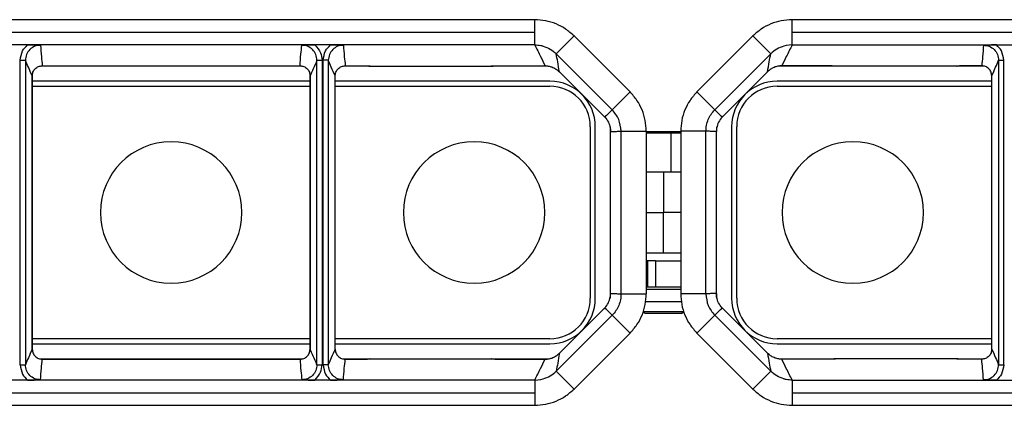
# Model space of a CAD drawing. Header units: millimetres. Extents: x -724 to 2929, y 427 to 799.
# Tile 18 of 51: x 42 to 140, y 761 to 799. Entities that reach past the tile are written whole.
import ezdxf

# ---------------------------------------------------------------- set-up
doc = ezdxf.new("R2010")
doc.units = ezdxf.units.MM

# ---------------------------------------------------------------- blocks, each defined once
blk = doc.blocks.new('Drawing View1')
at = {"color": 7, "linetype": 'Continuous', "lineweight": 25}
for p, q in [((118.071, 31.037), (16.058, 31.037)), ((118.071, 29.787), (118.071, 31.037)), ((245.571, 31.037), (143.558, 31.037)), ((143.558, 29.787), (143.558, 31.037)), ((16.058, 29.787), (118.071, 29.787)), ((118.071, 28.539), (118.071, 29.787)), ((120.192, 27.658), (121.959, 29.426)), ((121.959, 29.426), (127.5, 23.886)), ((139.669, 29.426), (134.129, 23.886)), ((141.437, 27.658), (139.669, 29.426)), ((143.558, 28.539), (143.558, 29.787)), ((143.558, 29.787), (245.571, 29.787)), ((67.831, 28.539), (66.298, 28.539)), ((96.298, 28.539), (67.831, 28.539)), ((97.831, 28.539), (96.298, 28.539)), ((118.071, 28.539), (97.831, 28.539)), ((142.969, 28.481), (142.732, 28.423)), ((143.558, 28.539), (142.969, 28.481)), ((143.558, 28.539), (163.798, 28.539)), ((163.798, 28.539), (165.331, 28.539)), ((125.732, 22.118), (120.194, 27.656)), ((135.897, 22.118), (141.435, 27.656)), ((67.125, -3.127), (67.125, 27.013)), ((67.125, 27.013), (67.625, 27.013)), ((67.625, 27.013), (67.625, -3.127)), ((94.962, 26.443), (69.166, 26.443)), ((69.305, 26.47), (94.824, 26.47)), ((69.305, 26.47), (94.824, 26.47)), ((69.305, 26.47), (69.305, 26.47)), ((82.064, 26.443), (82.064, 26.47)), ((94.824, 26.47), (94.824, 26.47)), ((96.504, 27.013), (97.004, 27.013)), ((96.504, -3.127), (96.504, 27.013)), ((97.004, 27.013), (97.004, -3.127)), ((97.125, -3.127), (97.125, 27.013)), ((97.625, 27.013), (97.125, 27.013)), ((97.625, 27.013), (97.625, -3.127)), ((101.732, 26.443), (99.166, 26.443)), ((99.305, 26.47), (100.402, 26.47)), ((99.305, 26.47), (100.402, 26.47)), ((99.305, 26.47), (99.305, 26.47)), ((100.402, 26.47), (100.402, 26.47)), ((101.726, 26.446), (101.732, 26.443)), ((101.754, 26.443), (113.765, 26.443)), ((113.782, 26.443), (113.815, 26.45)), ((119.37, 26.443), (113.789, 26.443)), ((115.117, 26.47), (119.092, 26.47)), ((115.117, 26.47), (119.092, 26.47)), ((115.117, 26.47), (115.117, 26.47)), ((119.092, 26.47), (119.092, 26.47)), ((147.84, 26.443), (142.259, 26.443)), ((142.537, 26.47), (146.512, 26.47)), ((146.512, 26.47), (142.537, 26.47)), ((142.537, 26.47), (142.537, 26.47)), ((146.512, 26.47), (146.512, 26.47)), ((159.875, 26.443), (147.864, 26.443)), ((159.902, 26.446), (159.896, 26.443)), ((162.463, 26.443), (159.897, 26.443)), ((161.227, 26.47), (162.324, 26.47)), ((162.324, 26.47), (161.227, 26.47)), ((161.227, 26.47), (161.227, 26.47)), ((162.324, 26.47), (162.324, 26.47)), ((164.004, 27.013), (164.504, 27.013)), ((164.004, 27.013), (164.004, -3.127)), ((164.504, -3.127), (164.504, 27.013)), ((68.306, -1.583), (68.306, 25.469)), ((68.306, 25.469), (68.306, 25.469)), ((68.306, 25.469), (68.306, -1.583)), ((95.823, 25.469), (95.823, -1.583)), ((95.823, 25.469), (95.823, 25.469)), ((95.825, 25.469), (95.823, 25.469)), ((95.823, -1.583), (95.823, 25.469)), ((98.306, -1.583), (98.306, 25.469)), ((120.507, 25.883), (124.992, 21.398)), ((120.507, 25.883), (124.992, 21.398)), ((120.507, 25.883), (120.507, 25.883)), ((136.637, 21.398), (141.122, 25.883)), ((141.122, 25.883), (136.637, 21.398)), ((141.122, 25.883), (141.122, 25.883)), ((163.323, -1.583), (163.323, 25.469)), ((95.823, 24.943), (68.306, 24.943)), ((68.306, 24.443), (95.823, 24.443)), ((119.564, 24.943), (98.306, 24.943)), ((98.306, 24.443), (119.564, 24.443)), ((163.323, 24.943), (142.064, 24.943)), ((142.064, 24.443), (163.323, 24.443)), ((125.733, 22.119), (127.5, 23.886)), ((135.895, 22.119), (134.129, 23.886)), ((125.732, 22.118), (125.733, 22.119)), ((135.897, 22.118), (135.895, 22.119)), ((124.992, 21.398), (124.992, 21.398)), ((136.637, 21.398), (136.637, 21.398)), ((123.564, 20.443), (123.564, 3.443)), ((124.064, 3.443), (124.064, 20.443)), ((125.564, 19.979), (125.564, 20.443)), ((125.564, 3.907), (125.564, 19.979)), ((126.61, 3.887), (126.61, 19.998)), ((126.61, 19.998), (126.612, 19.998)), ((126.612, 19.998), (129.11, 19.998)), ((129.11, 19.998), (129.11, 3.887)), ((131.511, 19.943), (129.11, 19.943)), ((131.538, 19.809), (129.11, 19.809)), ((131.538, 19.809), (131.511, 19.943)), ((132.519, 19.943), (131.511, 19.943)), ((131.538, 19.809), (131.538, 15.943)), ((132.519, 19.809), (131.538, 19.809)), ((135.017, 19.998), (132.519, 19.998)), ((132.519, 19.998), (132.519, 3.887)), ((135.019, 19.998), (135.017, 19.998)), ((135.019, 3.887), (135.019, 19.998)), ((136.064, 20.443), (136.064, 19.979)), ((136.064, 3.907), (136.064, 19.979)), ((137.564, 20.443), (137.564, 3.443)), ((138.064, 3.443), (138.064, 20.443)), ((130.814, 15.943), (129.11, 15.943)), ((130.814, 15.943), (130.814, 11.943)), ((132.519, 15.943), (130.814, 15.943)), ((129.11, 11.943), (130.814, 11.943)), ((130.814, 7.943), (130.814, 11.943)), ((132.519, 11.943), (130.814, 11.943)), ((129.11, 7.943), (130.814, 7.943)), ((130.814, 7.943), (132.519, 7.943)), ((129.277, 7.143), (129.11, 7.143)), ((129.277, 4.583), (129.277, 7.143)), ((130.031, 7.143), (129.277, 7.143)), ((130.031, 7.143), (130.031, 4.583)), ((130.031, 7.143), (132.519, 7.143)), ((125.564, 3.443), (125.564, 3.907)), ((129.11, 4.583), (129.277, 4.583)), ((129.11, 4.343), (132.519, 4.343)), ((129.277, 4.583), (130.031, 4.583)), ((130.031, 4.583), (131.394, 4.583)), ((131.394, 4.583), (132.519, 4.583)), ((136.064, 3.907), (136.064, 3.443)), ((126.61, 3.887), (126.612, 3.887)), ((126.612, 3.887), (129.11, 3.887)), ((129.002, 3.143), (132.621, 3.143)), ((135.017, 3.887), (132.519, 3.887)), ((135.019, 3.887), (135.017, 3.887)), ((124.992, 2.488), (120.507, -1.998)), ((120.507, -1.998), (124.992, 2.487)), ((124.992, 2.487), (124.992, 2.488)), ((128.814, 2.143), (129.014, 1.943)), ((128.814, 2.143), (132.814, 2.143)), ((132.614, 1.943), (132.814, 2.143)), ((141.122, -1.998), (136.637, 2.488)), ((136.637, 2.487), (136.637, 2.488)), ((141.122, -1.998), (136.637, 2.487)), ((125.732, 1.768), (120.194, -3.771)), ((125.732, 1.768), (125.733, 1.767)), ((125.733, 1.767), (127.5, 0)), ((132.614, 1.943), (129.014, 1.943)), ((135.895, 1.767), (134.129, 0)), ((135.897, 1.768), (135.895, 1.767)), ((135.897, 1.768), (141.435, -3.771)), ((95.823, -0.557), (68.306, -0.557)), ((119.564, -0.557), (98.306, -0.557)), ((121.959, -5.541), (127.5, 0)), ((139.669, -5.541), (134.129, 0)), ((163.323, -0.557), (142.064, -0.557)), ((68.306, -1.057), (95.823, -1.057)), ((68.306, -1.583), (68.306, -1.583)), ((95.823, -1.583), (95.823, -1.583)), ((95.825, -1.583), (95.823, -1.583)), ((98.306, -1.057), (119.564, -1.057)), ((142.064, -1.057), (163.323, -1.057)), ((69.166, -2.557), (94.962, -2.557)), ((94.824, -2.584), (69.305, -2.584)), ((69.305, -2.585), (69.305, -2.584)), ((69.305, -2.585), (94.824, -2.585)), ((82.064, -2.584), (82.064, -2.557)), ((94.824, -2.585), (94.824, -2.584)), ((99.166, -2.557), (101.732, -2.557)), ((100.402, -2.584), (99.305, -2.584)), ((99.305, -2.584), (99.305, -2.585)), ((99.305, -2.585), (100.402, -2.585)), ((100.402, -2.584), (100.402, -2.585)), ((101.726, -2.56), (101.732, -2.557)), ((101.754, -2.557), (113.765, -2.557)), ((113.789, -2.557), (119.37, -2.557)), ((119.092, -2.584), (115.117, -2.584)), ((115.117, -2.585), (115.117, -2.584)), ((115.117, -2.585), (119.092, -2.585)), ((119.092, -2.585), (119.092, -2.584)), ((120.507, -1.998), (120.507, -1.998)), ((141.122, -1.998), (141.122, -1.998)), ((142.259, -2.557), (147.84, -2.557)), ((146.512, -2.584), (142.537, -2.584)), ((142.537, -2.585), (142.537, -2.584)), ((146.512, -2.585), (142.537, -2.585)), ((146.512, -2.585), (146.512, -2.584)), ((147.847, -2.557), (147.814, -2.565)), ((159.875, -2.557), (147.864, -2.557)), ((159.903, -2.56), (159.896, -2.557)), ((159.897, -2.557), (162.463, -2.557)), ((162.324, -2.584), (161.227, -2.584)), ((161.227, -2.584), (161.227, -2.585)), ((162.324, -2.585), (161.227, -2.585)), ((162.324, -2.584), (162.324, -2.585)), ((67.125, -3.127), (67.625, -3.127)), ((96.504, -3.127), (97.004, -3.127)), ((97.625, -3.127), (97.125, -3.127)), ((120.192, -3.773), (121.959, -5.541)), ((141.437, -3.773), (139.669, -5.541)), ((164.004, -3.127), (164.504, -3.127)), ((67.831, -4.654), (66.298, -4.654)), ((96.298, -4.654), (67.831, -4.654)), ((97.831, -4.654), (96.298, -4.654)), ((118.071, -4.654), (97.831, -4.654)), ((118.071, -4.654), (118.659, -4.595)), ((118.071, -4.654), (118.071, -5.902)), ((118.659, -4.595), (118.897, -4.537)), ((143.558, -4.654), (143.558, -5.902)), ((143.558, -4.654), (163.798, -4.654)), ((163.798, -4.654), (165.331, -4.654)), ((16.058, -5.902), (118.071, -5.902)), ((118.071, -5.902), (118.071, -7.152)), ((143.558, -5.902), (245.571, -5.902)), ((143.558, -5.902), (143.558, -7.152)), ((16.058, -7.152), (118.071, -7.152)), ((143.558, -7.152), (245.571, -7.152))]:
    blk.add_line(p, q, dxfattribs=at)
for centre, radius, start, end in [((119.564, 20.443), 4.5, 0, 90), ((119.564, 20.443), 4, 0, 90), ((142.064, 20.443), 4.5, 90, 180), ((142.064, 20.443), 4, 90, 180), ((82.064, 11.943), 7, 90, 270), ((82.064, 11.943), 7, 270, 90), ((112.064, 11.943), 7, 90, 270), ((112.064, 11.943), 7, 270, 90), ((149.564, 11.943), 7, 90, 270), ((149.564, 11.943), 7, 270, 90), ((119.564, 3.443), 4.5, 270, 0), ((119.564, 3.443), 4, 270, 0), ((142.064, 3.443), 4.5, 180, 270), ((142.064, 3.443), 4, 180, 270)]:
    blk.add_arc(centre, radius, start, end, dxfattribs=at)
for points, knots in [([(121.959, 29.426), (121.691, 29.666), (121.154, 30.146), (120.19, 30.645), (119.154, 30.976), (118.433, 31.017), (118.071, 31.037)], [0, 0, 0, 0, 0.249397, 0.499578, 0.748601, 1, 1, 1, 1]), ([(143.558, 31.037), (143.196, 31.017), (142.475, 30.976), (141.438, 30.645), (140.475, 30.146), (139.938, 29.666), (139.67, 29.426)], [0, 0, 0, 0, 0.251399, 0.500422, 0.750603, 1, 1, 1, 1]), ([(67.125, 27.013), (67.167, 27.341), (67.243, 27.929), (67.651, 28.352), (67.831, 28.539)], [0, 0, 0, 0, 0.558502, 1, 1, 1, 1]), ([(69.123, 28.514), (68.926, 28.492), (68.533, 28.446), (68.038, 28.099), (67.692, 27.603), (67.647, 27.21), (67.625, 27.013)], [0, 0, 0, 0, 0.250295, 0.499953, 0.749812, 1, 1, 1, 1]), ([(67.831, 28.539), (68.061, 28.537), (68.522, 28.533), (68.923, 28.52), (69.123, 28.514)], [0, 0, 0, 0, 0.4995203, 1, 1, 1, 1]), ([(69.123, 28.514), (69.15, 28.133), (69.197, 27.451), (69.272, 26.77), (69.305, 26.47)], [0, 0, 0, 0, 0.560004, 1, 1, 1, 1]), ([(94.824, 26.47), (94.851, 26.852), (94.898, 27.533), (94.973, 28.214), (95.006, 28.514)], [0, 0, 0, 0, 0.560004, 1, 1, 1, 1]), ([(95.006, 28.514), (95.206, 28.52), (95.607, 28.533), (96.067, 28.537), (96.298, 28.539)], [0, 0, 0, 0, 0.499707, 1, 1, 1, 1]), ([(96.504, 27.013), (96.482, 27.21), (96.437, 27.603), (96.091, 28.099), (95.596, 28.446), (95.203, 28.492), (95.006, 28.514)], [0, 0, 0, 0, 0.250188, 0.500047, 0.749705, 1, 1, 1, 1]), ([(96.298, 28.539), (96.521, 28.294), (96.919, 27.855), (96.978, 27.271), (97.004, 27.013)], [0, 0, 0, 0, 0.5594084, 1, 1, 1, 1]), ([(97.125, 27.013), (97.167, 27.341), (97.243, 27.929), (97.651, 28.352), (97.831, 28.539)], [0, 0, 0, 0, 0.558502, 1, 1, 1, 1]), ([(99.123, 28.514), (98.926, 28.492), (98.533, 28.446), (98.038, 28.099), (97.692, 27.603), (97.647, 27.21), (97.625, 27.013)], [0, 0, 0, 0, 0.250295, 0.499953, 0.749812, 1, 1, 1, 1]), ([(97.831, 28.539), (98.061, 28.537), (98.522, 28.533), (98.923, 28.52), (99.123, 28.514)], [0, 0, 0, 0, 0.49952, 1, 1, 1, 1]), ([(99.123, 28.514), (99.15, 28.133), (99.197, 27.451), (99.272, 26.77), (99.305, 26.47)], [0, 0, 0, 0, 0.5600044, 1, 1, 1, 1]), ([(118.071, 28.539), (118.17, 28.537), (118.368, 28.532), (118.562, 28.498), (118.659, 28.481)], [0, 0, 0, 0, 0.501386, 1, 1, 1, 1]), ([(118.071, 28.539), (118.266, 28.153), (118.613, 27.463), (118.946, 26.774), (119.092, 26.47)], [0, 0, 0, 0, 0.560002, 1, 1, 1, 1]), ([(118.659, 28.481), (118.706, 28.471), (118.786, 28.454), (118.864, 28.432), (118.897, 28.423)], [0, 0, 0, 0, 0.583867, 1, 1, 1, 1]), ([(118.897, 28.423), (119.136, 28.337), (119.616, 28.164), (119.999, 27.827), (120.192, 27.658)], [0, 0, 0, 0, 0.498624, 1, 1, 1, 1]), ([(142.732, 28.423), (142.493, 28.337), (142.013, 28.164), (141.629, 27.827), (141.437, 27.658)], [0, 0, 0, 0, 0.498624, 1, 1, 1, 1]), ([(143.558, 28.539), (143.363, 28.153), (143.015, 27.463), (142.683, 26.774), (142.537, 26.47)], [0, 0, 0, 0, 0.560002, 1, 1, 1, 1]), ([(162.506, 28.514), (162.479, 28.133), (162.432, 27.451), (162.357, 26.77), (162.324, 26.47)], [0, 0, 0, 0, 0.5600044, 1, 1, 1, 1]), ([(163.798, 28.539), (163.568, 28.537), (163.107, 28.533), (162.706, 28.52), (162.506, 28.514)], [0, 0, 0, 0, 0.49952, 1, 1, 1, 1]), ([(162.506, 28.514), (162.703, 28.492), (163.096, 28.446), (163.591, 28.099), (163.937, 27.603), (163.982, 27.21), (164.004, 27.013)], [0, 0, 0, 0, 0.250295, 0.499953, 0.749812, 1, 1, 1, 1]), ([(164.504, 27.013), (164.462, 27.341), (164.386, 27.929), (163.978, 28.352), (163.798, 28.539)], [0, 0, 0, 0, 0.558502, 1, 1, 1, 1]), ([(120.192, 27.658), (120.192, 27.658), (120.193, 27.657), (120.193, 27.657), (120.194, 27.656)], [0, 0, 0, 0, 0.56, 1, 1, 1, 1]), ([(120.507, 25.883), (120.454, 26.209), (120.359, 26.79), (120.244, 27.392), (120.194, 27.656)], [0, 0, 0, 0, 0.560004, 1, 1, 1, 1]), ([(141.122, 25.883), (141.175, 26.209), (141.269, 26.79), (141.384, 27.392), (141.435, 27.656)], [0, 0, 0, 0, 0.560004, 1, 1, 1, 1]), ([(141.437, 27.658), (141.437, 27.658), (141.436, 27.657), (141.435, 27.657), (141.435, 27.656)], [0, 0, 0, 0, 0.56, 1, 1, 1, 1]), ([(68.306, 25.469), (68.178, 25.75), (67.952, 26.252), (67.725, 26.781), (67.625, 27.013)], [0, 0, 0, 0, 0.560004, 1, 1, 1, 1]), ([(68.306, 25.469), (68.321, 25.6), (68.35, 25.863), (68.581, 26.194), (68.912, 26.425), (69.174, 26.455), (69.305, 26.47)], [0, 0, 0, 0, 0.250769, 0.500473, 0.750141, 1, 1, 1, 1]), ([(94.824, 26.47), (94.955, 26.455), (95.218, 26.425), (95.548, 26.193), (95.779, 25.862), (95.808, 25.6), (95.823, 25.469)], [0, 0, 0, 0, 0.250419, 0.499979, 0.749793, 1, 1, 1, 1]), ([(96.504, 27.013), (96.377, 26.733), (96.15, 26.232), (95.923, 25.702), (95.823, 25.469)], [0, 0, 0, 0, 0.560005, 1, 1, 1, 1]), ([(98.306, 25.469), (98.178, 25.75), (97.952, 26.252), (97.725, 26.781), (97.625, 27.013)], [0, 0, 0, 0, 0.560004, 1, 1, 1, 1]), ([(98.306, 25.469), (98.32, 25.6), (98.35, 25.862), (98.581, 26.194), (98.912, 26.425), (99.174, 26.455), (99.305, 26.47)], [0, 0, 0, 0, 0.250388, 0.500381, 0.75012, 1, 1, 1, 1]), ([(100.402, 26.47), (100.683, 26.469), (101.183, 26.466), (101.58, 26.45), (101.754, 26.443)], [0, 0, 0, 0, 0.559913, 1, 1, 1, 1]), ([(101.754, 26.443), (101.751, 26.443), (101.746, 26.443), (101.739, 26.443), (101.734, 26.443), (101.733, 26.443), (101.732, 26.443)], [0, 0, 0, 0, 0.28811, 0.531044, 0.756959, 1, 1, 1, 1]), ([(113.765, 26.443), (113.992, 26.451), (114.398, 26.467), (114.897, 26.469), (115.117, 26.47)], [0, 0, 0, 0, 0.5600788, 1, 1, 1, 1]), ([(113.782, 26.443), (113.781, 26.443), (113.778, 26.443), (113.772, 26.443), (113.768, 26.443), (113.765, 26.443)], [0, 0, 0, 0, 0.274897, 0.553133, 1, 1, 1, 1]), ([(119.092, 26.47), (119.223, 26.463), (119.485, 26.448), (119.863, 26.328), (120.213, 26.146), (120.409, 25.971), (120.507, 25.883)], [0, 0, 0, 0, 0.250953, 0.499917, 0.750225, 1, 1, 1, 1]), ([(142.537, 26.47), (142.405, 26.463), (142.143, 26.448), (141.766, 26.328), (141.415, 26.146), (141.22, 25.971), (141.122, 25.883)], [0, 0, 0, 0, 0.250953, 0.499917, 0.750225, 1, 1, 1, 1]), ([(147.864, 26.443), (147.637, 26.451), (147.231, 26.467), (146.732, 26.469), (146.512, 26.47)], [0, 0, 0, 0, 0.560079, 1, 1, 1, 1]), ([(147.847, 26.443), (147.848, 26.443), (147.851, 26.443), (147.857, 26.443), (147.861, 26.443), (147.864, 26.443)], [0, 0, 0, 0, 0.274897, 0.553133, 1, 1, 1, 1]), ([(161.227, 26.47), (160.946, 26.469), (160.445, 26.466), (160.049, 26.45), (159.875, 26.443)], [0, 0, 0, 0, 0.5599131, 1, 1, 1, 1]), ([(159.875, 26.443), (159.878, 26.443), (159.883, 26.443), (159.89, 26.443), (159.894, 26.443), (159.896, 26.443), (159.896, 26.443)], [0, 0, 0, 0, 0.2881099, 0.5310443, 0.7569593, 1, 1, 1, 1]), ([(163.323, 25.469), (163.308, 25.6), (163.278, 25.862), (163.048, 26.194), (162.717, 26.425), (162.455, 26.455), (162.324, 26.47)], [0, 0, 0, 0, 0.250388, 0.500381, 0.75012, 1, 1, 1, 1]), ([(163.323, 25.469), (163.45, 25.75), (163.677, 26.252), (163.904, 26.781), (164.004, 27.013)], [0, 0, 0, 0, 0.560004, 1, 1, 1, 1]), ([(129.11, 19.998), (129.09, 20.358), (129.049, 21.077), (128.721, 22.111), (128.222, 23.077), (127.741, 23.615), (127.5, 23.885)], [0, 0, 0, 0, 0.2495257, 0.4997514, 0.7487377, 1, 1, 1, 1]), ([(134.129, 23.885), (133.887, 23.615), (133.407, 23.077), (132.908, 22.111), (132.579, 21.077), (132.539, 20.358), (132.519, 19.998)], [0, 0, 0, 0, 0.251262, 0.500249, 0.750474, 1, 1, 1, 1]), ([(125.732, 22.118), (125.597, 21.98), (125.356, 21.735), (125.103, 21.501), (124.992, 21.398)], [0, 0, 0, 0, 0.560002, 1, 1, 1, 1]), ([(135.017, 19.998), (135.028, 20.194), (135.05, 20.587), (135.229, 21.151), (135.502, 21.678), (135.764, 21.971), (135.895, 22.119)], [0, 0, 0, 0, 0.249531, 0.499751, 0.748733, 1, 1, 1, 1]), ([(135.897, 22.118), (136.032, 21.98), (136.273, 21.735), (136.525, 21.501), (136.637, 21.398)], [0, 0, 0, 0, 0.560002, 1, 1, 1, 1]), ([(124.992, 21.398), (125.128, 21.238), (125.399, 20.92), (125.5, 20.514), (125.551, 20.311)], [0, 0, 0, 0, 0.500652, 1, 1, 1, 1]), ([(136.637, 21.398), (136.501, 21.238), (136.229, 20.92), (136.128, 20.514), (136.078, 20.311)], [0, 0, 0, 0, 0.5006515, 1, 1, 1, 1]), ([(125.551, 20.311), (125.554, 20.266), (125.559, 20.207), (125.563, 20.085), (125.564, 20.023), (125.564, 19.993), (125.564, 19.979)], [0, 0, 0, 0, 0.657443, 0.857743, 0.933473, 1, 1, 1, 1]), ([(125.564, 19.979), (125.76, 19.976), (126.108, 19.971), (126.457, 19.99), (126.61, 19.998)], [0, 0, 0, 0, 0.560003, 1, 1, 1, 1]), ([(136.064, 19.979), (135.869, 19.976), (135.521, 19.971), (135.172, 19.99), (135.019, 19.998)], [0, 0, 0, 0, 0.560003, 1, 1, 1, 1]), ([(136.078, 20.311), (136.074, 20.266), (136.07, 20.207), (136.066, 20.085), (136.065, 20.023), (136.064, 19.993), (136.064, 19.979)], [0, 0, 0, 0, 0.657443, 0.857743, 0.933473, 1, 1, 1, 1]), ([(125.551, 3.575), (125.554, 3.62), (125.559, 3.678), (125.563, 3.8), (125.564, 3.863), (125.564, 3.893), (125.564, 3.907)], [0, 0, 0, 0, 0.657443, 0.857743, 0.933473, 1, 1, 1, 1]), ([(125.564, 3.907), (125.76, 3.91), (126.108, 3.915), (126.457, 3.896), (126.61, 3.887)], [0, 0, 0, 0, 0.560003, 1, 1, 1, 1]), ([(136.064, 3.907), (135.869, 3.91), (135.521, 3.915), (135.172, 3.896), (135.019, 3.887)], [0, 0, 0, 0, 0.560003, 1, 1, 1, 1]), ([(136.078, 3.575), (136.074, 3.62), (136.07, 3.678), (136.066, 3.8), (136.065, 3.863), (136.064, 3.893), (136.064, 3.907)], [0, 0, 0, 0, 0.657443, 0.857743, 0.933473, 1, 1, 1, 1]), ([(124.992, 2.487), (125.128, 2.647), (125.399, 2.966), (125.5, 3.372), (125.551, 3.575)], [0, 0, 0, 0, 0.500652, 1, 1, 1, 1]), ([(126.612, 3.887), (126.601, 3.691), (126.579, 3.299), (126.4, 2.735), (126.127, 2.208), (125.865, 1.914), (125.733, 1.767)], [0, 0, 0, 0, 0.249531, 0.499751, 0.748733, 1, 1, 1, 1]), ([(127.5, 0), (127.741, 0.27), (128.222, 0.808), (128.721, 1.774), (129.049, 2.808), (129.09, 3.528), (129.11, 3.887)], [0, 0, 0, 0, 0.251262, 0.500249, 0.750474, 1, 1, 1, 1]), ([(132.519, 3.887), (132.539, 3.528), (132.579, 2.808), (132.908, 1.774), (133.407, 0.808), (133.887, 0.27), (134.129, 0)], [0, 0, 0, 0, 0.249526, 0.499751, 0.748738, 1, 1, 1, 1]), ([(136.637, 2.487), (136.501, 2.647), (136.229, 2.966), (136.128, 3.372), (136.078, 3.575)], [0, 0, 0, 0, 0.500652, 1, 1, 1, 1]), ([(125.732, 1.768), (125.597, 1.905), (125.356, 2.151), (125.103, 2.385), (124.992, 2.487)], [0, 0, 0, 0, 0.560002, 1, 1, 1, 1]), ([(135.897, 1.768), (136.032, 1.905), (136.273, 2.151), (136.525, 2.385), (136.637, 2.487)], [0, 0, 0, 0, 0.560002, 1, 1, 1, 1]), ([(68.306, -1.583), (68.178, -1.865), (67.952, -2.367), (67.725, -2.895), (67.625, -3.127)], [0, 0, 0, 0, 0.560004, 1, 1, 1, 1]), ([(68.306, -1.583), (68.321, -1.715), (68.35, -1.977), (68.581, -2.308), (68.912, -2.54), (69.174, -2.57), (69.305, -2.585)], [0, 0, 0, 0, 0.250769, 0.500473, 0.750141, 1, 1, 1, 1]), ([(94.824, -2.585), (94.955, -2.57), (95.218, -2.54), (95.548, -2.308), (95.779, -1.977), (95.808, -1.714), (95.823, -1.583)], [0, 0, 0, 0, 0.250419, 0.499979, 0.749793, 1, 1, 1, 1]), ([(96.504, -3.127), (96.377, -2.847), (96.15, -2.347), (95.923, -1.817), (95.823, -1.583)], [0, 0, 0, 0, 0.560005, 1, 1, 1, 1]), ([(98.306, -1.583), (98.178, -1.865), (97.952, -2.367), (97.725, -2.895), (97.625, -3.127)], [0, 0, 0, 0, 0.560004, 1, 1, 1, 1]), ([(98.306, -1.583), (98.32, -1.715), (98.35, -1.977), (98.581, -2.308), (98.912, -2.54), (99.174, -2.57), (99.305, -2.585)], [0, 0, 0, 0, 0.250388, 0.5003811, 0.75012, 1, 1, 1, 1]), ([(163.323, -1.583), (163.308, -1.715), (163.278, -1.977), (163.048, -2.308), (162.717, -2.54), (162.455, -2.57), (162.324, -2.585)], [0, 0, 0, 0, 0.250388, 0.500381, 0.75012, 1, 1, 1, 1]), ([(163.323, -1.583), (163.45, -1.865), (163.677, -2.367), (163.904, -2.895), (164.004, -3.127)], [0, 0, 0, 0, 0.560004, 1, 1, 1, 1]), ([(69.123, -4.629), (69.15, -4.247), (69.197, -3.566), (69.272, -2.885), (69.305, -2.585)], [0, 0, 0, 0, 0.560004, 1, 1, 1, 1]), ([(94.824, -2.585), (94.851, -2.966), (94.898, -3.648), (94.973, -4.329), (95.006, -4.629)], [0, 0, 0, 0, 0.560004, 1, 1, 1, 1]), ([(99.123, -4.629), (99.15, -4.247), (99.197, -3.566), (99.272, -2.885), (99.305, -2.585)], [0, 0, 0, 0, 0.560004, 1, 1, 1, 1]), ([(100.402, -2.585), (100.683, -2.583), (101.183, -2.58), (101.58, -2.564), (101.754, -2.557)], [0, 0, 0, 0, 0.559913, 1, 1, 1, 1]), ([(101.754, -2.557), (101.751, -2.557), (101.746, -2.557), (101.739, -2.557), (101.734, -2.557), (101.733, -2.557), (101.732, -2.557)], [0, 0, 0, 0, 0.28811, 0.531044, 0.756959, 1, 1, 1, 1]), ([(113.765, -2.557), (113.992, -2.566), (114.398, -2.582), (114.897, -2.584), (115.117, -2.585)], [0, 0, 0, 0, 0.560079, 1, 1, 1, 1]), ([(113.782, -2.557), (113.781, -2.557), (113.778, -2.557), (113.772, -2.557), (113.768, -2.557), (113.765, -2.557)], [0, 0, 0, 0, 0.274897, 0.553133, 1, 1, 1, 1]), ([(118.071, -4.654), (118.266, -4.267), (118.613, -3.578), (118.946, -2.888), (119.092, -2.585)], [0, 0, 0, 0, 0.560002, 1, 1, 1, 1]), ([(119.092, -2.585), (119.223, -2.577), (119.485, -2.562), (119.863, -2.442), (120.213, -2.26), (120.409, -2.085), (120.507, -1.998)], [0, 0, 0, 0, 0.250953, 0.499917, 0.750225, 1, 1, 1, 1]), ([(120.507, -1.998), (120.454, -2.323), (120.359, -2.904), (120.244, -3.506), (120.194, -3.771)], [0, 0, 0, 0, 0.560004, 1, 1, 1, 1]), ([(141.122, -1.998), (141.175, -2.323), (141.269, -2.904), (141.384, -3.506), (141.435, -3.771)], [0, 0, 0, 0, 0.560004, 1, 1, 1, 1]), ([(142.537, -2.585), (142.405, -2.577), (142.143, -2.562), (141.766, -2.442), (141.415, -2.26), (141.22, -2.085), (141.122, -1.998)], [0, 0, 0, 0, 0.250953, 0.499917, 0.750225, 1, 1, 1, 1]), ([(143.558, -4.654), (143.363, -4.267), (143.015, -3.578), (142.683, -2.888), (142.537, -2.585)], [0, 0, 0, 0, 0.560002, 1, 1, 1, 1]), ([(147.864, -2.557), (147.637, -2.566), (147.231, -2.582), (146.732, -2.584), (146.512, -2.585)], [0, 0, 0, 0, 0.560079, 1, 1, 1, 1]), ([(147.847, -2.557), (147.848, -2.557), (147.851, -2.557), (147.857, -2.557), (147.861, -2.557), (147.864, -2.557)], [0, 0, 0, 0, 0.274897, 0.553133, 1, 1, 1, 1]), ([(161.227, -2.585), (160.946, -2.583), (160.445, -2.58), (160.049, -2.564), (159.875, -2.557)], [0, 0, 0, 0, 0.559913, 1, 1, 1, 1]), ([(159.875, -2.557), (159.878, -2.557), (159.883, -2.557), (159.89, -2.557), (159.894, -2.557), (159.896, -2.557), (159.896, -2.557)], [0, 0, 0, 0, 0.28811, 0.531044, 0.756959, 1, 1, 1, 1]), ([(162.506, -4.629), (162.479, -4.247), (162.432, -3.566), (162.357, -2.885), (162.324, -2.585)], [0, 0, 0, 0, 0.5600044, 1, 1, 1, 1]), ([(67.125, -3.127), (67.167, -3.456), (67.243, -4.043), (67.651, -4.467), (67.831, -4.654)], [0, 0, 0, 0, 0.558502, 1, 1, 1, 1]), ([(69.123, -4.629), (68.926, -4.606), (68.533, -4.561), (68.038, -4.213), (67.692, -3.717), (67.647, -3.324), (67.625, -3.127)], [0, 0, 0, 0, 0.250295, 0.499953, 0.749812, 1, 1, 1, 1]), ([(96.504, -3.127), (96.482, -3.324), (96.437, -3.717), (96.091, -4.213), (95.596, -4.561), (95.203, -4.606), (95.006, -4.629)], [0, 0, 0, 0, 0.250188, 0.500047, 0.749705, 1, 1, 1, 1]), ([(96.298, -4.654), (96.521, -4.408), (96.919, -3.97), (96.978, -3.385), (97.004, -3.127)], [0, 0, 0, 0, 0.559408, 1, 1, 1, 1]), ([(97.125, -3.127), (97.167, -3.456), (97.243, -4.043), (97.651, -4.467), (97.831, -4.654)], [0, 0, 0, 0, 0.558502, 1, 1, 1, 1]), ([(99.123, -4.629), (98.926, -4.606), (98.533, -4.561), (98.038, -4.213), (97.692, -3.717), (97.647, -3.324), (97.625, -3.127)], [0, 0, 0, 0, 0.250295, 0.499953, 0.749812, 1, 1, 1, 1]), ([(118.897, -4.537), (119.136, -4.451), (119.616, -4.278), (119.999, -3.942), (120.192, -3.773)], [0, 0, 0, 0, 0.498624, 1, 1, 1, 1]), ([(120.192, -3.773), (120.192, -3.773), (120.193, -3.772), (120.193, -3.771), (120.194, -3.771)], [0, 0, 0, 0, 0.56, 1, 1, 1, 1]), ([(141.437, -3.773), (141.437, -3.773), (141.436, -3.772), (141.435, -3.771), (141.435, -3.771)], [0, 0, 0, 0, 0.56, 1, 1, 1, 1]), ([(142.732, -4.537), (142.493, -4.451), (142.013, -4.278), (141.629, -3.942), (141.437, -3.773)], [0, 0, 0, 0, 0.498624, 1, 1, 1, 1]), ([(162.506, -4.629), (162.703, -4.606), (163.096, -4.561), (163.591, -4.213), (163.937, -3.717), (163.982, -3.324), (164.004, -3.127)], [0, 0, 0, 0, 0.250295, 0.499953, 0.749812, 1, 1, 1, 1]), ([(164.504, -3.127), (164.462, -3.456), (164.386, -4.043), (163.978, -4.467), (163.798, -4.654)], [0, 0, 0, 0, 0.558502, 1, 1, 1, 1]), ([(67.831, -4.654), (68.061, -4.652), (68.522, -4.648), (68.923, -4.635), (69.123, -4.629)], [0, 0, 0, 0, 0.49952, 1, 1, 1, 1]), ([(95.006, -4.629), (95.206, -4.635), (95.607, -4.648), (96.067, -4.652), (96.298, -4.654)], [0, 0, 0, 0, 0.499707, 1, 1, 1, 1]), ([(97.831, -4.654), (98.061, -4.652), (98.522, -4.648), (98.923, -4.635), (99.123, -4.629)], [0, 0, 0, 0, 0.49952, 1, 1, 1, 1]), ([(142.969, -4.595), (142.923, -4.585), (142.843, -4.568), (142.764, -4.546), (142.732, -4.537)], [0, 0, 0, 0, 0.583867, 1, 1, 1, 1]), ([(143.558, -4.654), (143.459, -4.651), (143.261, -4.646), (143.067, -4.612), (142.969, -4.595)], [0, 0, 0, 0, 0.501386, 1, 1, 1, 1]), ([(163.798, -4.654), (163.568, -4.652), (163.107, -4.648), (162.706, -4.635), (162.506, -4.629)], [0, 0, 0, 0, 0.49952, 1, 1, 1, 1]), ([(118.071, -7.152), (118.433, -7.131), (119.154, -7.09), (120.19, -6.76), (121.154, -6.261), (121.691, -5.78), (121.959, -5.541)], [0, 0, 0, 0, 0.251399, 0.500422, 0.750603, 1, 1, 1, 1]), ([(139.67, -5.541), (139.938, -5.78), (140.475, -6.261), (141.438, -6.76), (142.475, -7.09), (143.196, -7.131), (143.558, -7.152)], [0, 0, 0, 0, 0.249397, 0.499578, 0.748601, 1, 1, 1, 1])]:
    blk.add_open_spline(points, degree=3, knots=knots, dxfattribs=at)
for points in [[(126.612, 19.998), (126.571, 20.395), (126.489, 21.19), (125.985, 21.809), (125.733, 22.119)], [(135.017, 3.887), (135.058, 3.49), (135.14, 2.696), (135.644, 2.076), (135.895, 1.767)]]:
    blk.add_open_spline(points, degree=3, dxfattribs=at)

msp = doc.modelspace()

# ---------------------------------------------------------------- block references
at = {"color": 7, "linetype": 'Continuous', "lineweight": 25}
msp.add_blockref('Drawing View1', (-25.042, 767.682), dxfattribs=at)

doc.saveas('drawing.dxf')
